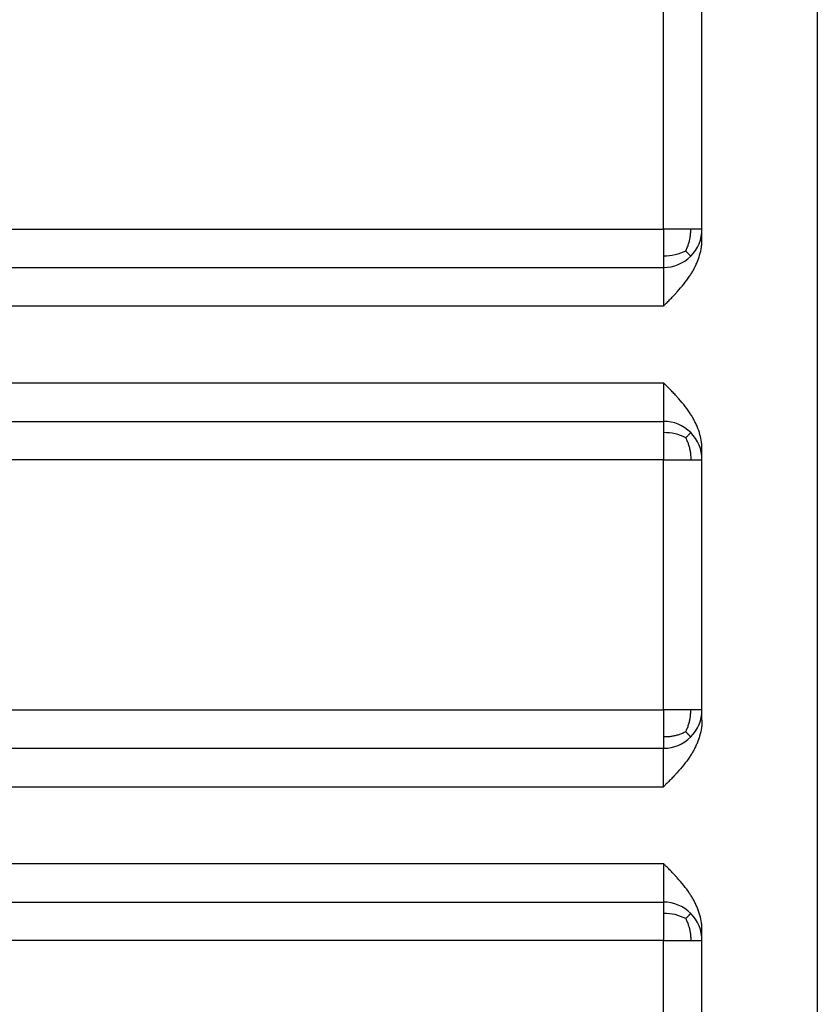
# Model space of a CAD drawing. Header units: inches. Extents: x -280 to 281, y -205 to 205.
# Tile 27 of 38: x 75 to 85, y -4 to 9. Entities that reach past the tile are written whole.
import ezdxf

# ---------------------------------------------------------------- set-up
doc = ezdxf.new("R2010")
doc.units = ezdxf.units.IN

# ---------------------------------------------------------------- blocks, each defined once
blk = doc.blocks.new('5222013340_00_G23_G27_BF_B14R_Motor_Bgr_63_EEXDe_1_1__1', base_point=(-96.5, -49.251))
at = {"color": 8, "linetype": 'Continuous'}
for p, q in [((170, 53.249), (170, -22.751)), ((166, 11.749), (166, 18.249)), ((166, -0.751), (166, 5.749)), ((166, -23.751), (166, -6.751))]:
    blk.add_line(p, q, dxfattribs=at)
at = {"color": 7, "linetype": 'Continuous'}
for p, q in [((167, 11.749), (167, 18.249)), ((167, 11.481), (167, 11.749)), ((131.5, 10.749), (166, 10.749)), ((131.5, 6.749), (166, 6.749)), ((167, 5.749), (167, 6.017)), ((167, -0.751), (167, 5.749)), ((167, -1.019), (167, -0.751)), ((131.5, -1.751), (166, -1.751)), ((131.5, -5.751), (166, -5.751)), ((167, -6.751), (167, -6.483)), ((167, -22.751), (167, -6.751))]:
    blk.add_line(p, q, dxfattribs=at)
for centre, start, end in [((166, 11.749), 315, 360), ((166, 11.749), 270, 315), ((166, 5.749), 45, 90), ((166, 5.749), 0, 45), ((166, -0.751), 315, 360), ((166, -0.751), 270, 315), ((166, -6.751), 45, 90), ((166, -6.751), 0, 45)]:
    blk.add_arc(centre, 1, start, end, dxfattribs=at)
at = {"color": 8, "linetype": 'Continuous'}
for points, knots in [([(131.5, 11.749), (131.523, 11.749), (131.571, 11.749), (137.344, 11.749), (148.821, 11.749), (160.274, 11.749), (166, 11.749)], [0, 0, 0, 0, 0.070953, 0.141853, 17.321142, 34.500431, 34.500431, 34.500431, 34.500431]), ([(166, 11.749), (166, 11.686), (166, 11.563), (166, 11.38), (166, 11.207), (166, 11.094), (166, 11.042)], [0, 0, 0, 0, 0.1891216, 0.3680946, 0.5497933, 0.7071067, 0.7071067, 0.7071067, 0.7071067]), ([(166.707, 11.749), (166.65, 11.749), (166.542, 11.749), (166.377, 11.749), (166.232, 11.749), (166.105, 11.749), (166.034, 11.749), (166, 11.749)], [0, 0, 0, 0, 0.170662, 0.3244233, 0.4955547, 0.604489, 0.7071068, 0.7071068, 0.7071068, 0.7071068]), ([(166.577, 11.177), (166.591, 11.208), (166.619, 11.268), (166.653, 11.361), (166.679, 11.454), (166.696, 11.547), (166.706, 11.645), (166.707, 11.713), (166.707, 11.749)], [0, 0, 0, 0, 0.1007964, 0.2003149, 0.2958553, 0.3887386, 0.4843943, 0.5921619, 0.5921619, 0.5921619, 0.5921619]), ([(167, 11.749), (166.987, 11.749), (166.962, 11.749), (166.894, 11.749), (166.809, 11.749), (166.737, 11.749), (166.707, 11.749)], [0, 0, 0, 0, 0.0380602, 0.0761205, 0.2039314, 0.2928932, 0.2928932, 0.2928932, 0.2928932]), ([(166.577, 11.177), (166.487, 11.137), (166.303, 11.055), (166.102, 11.046), (166, 11.042)], [0, 0, 0, 0, 0.2927896, 0.5973845, 0.5973845, 0.5973845, 0.5973845]), ([(166, 11.042), (166, 10.999), (166, 10.925), (166, 10.839), (166, 10.788), (166, 10.765), (166, 10.754), (166, 10.749)], [0, 0, 0, 0, 0.1288809, 0.2226816, 0.2588554, 0.2797053, 0.2928933, 0.2928933, 0.2928933, 0.2928933]), ([(166.577, 11.177), (166.582, 11.172), (166.591, 11.163), (166.604, 11.149), (166.617, 11.136), (166.629, 11.124), (166.64, 11.112), (166.65, 11.101), (166.66, 11.092), (166.668, 11.083), (166.676, 11.075), (166.683, 11.068), (166.689, 11.062), (166.694, 11.056), (166.698, 11.052), (166.702, 11.048), (166.704, 11.046), (166.706, 11.044), (166.707, 11.043), (166.707, 11.042), (166.707, 11.042)], [0, 0, 0, 0, 0.0202023, 0.0394842, 0.0577639, 0.0749697, 0.0910403, 0.1059249, 0.1195832, 0.1319849, 0.1431106, 0.1529508, 0.1615067, 0.1687898, 0.174822, 0.1796356, 0.1832738, 0.1857908, 0.1872553, 0.1877795, 0.1877795, 0.1877795, 0.1877795]), ([(166, 10.749), (166, 10.736), (166, 10.711), (166, 10.665), (166, 10.608), (166, 10.536), (166, 10.451), (166, 10.353), (166, 10.245), (166, 10.161), (166, 10.099), (166, 10.062), (166, 10.02), (166, 9.975), (166, 9.929), (166, 9.884), (166, 9.843), (166, 9.807), (166, 9.779), (166, 9.761), (166, 9.752), (166, 9.749)], [0, 0, 0, 0, 0.0381945, 0.076389, 0.137595, 0.209118, 0.2927665, 0.3933425, 0.5016785, 0.616338, 0.6474148, 0.6854769, 0.7284493, 0.774257, 0.8208251, 0.8660784, 0.9079421, 0.9443411, 0.9732004, 0.9924451, 1, 1, 1, 1]), ([(131.5, 9.749), (131.524, 9.749), (131.571, 9.749), (137.344, 9.749), (148.821, 9.749), (160.274, 9.749), (166, 9.749)], [0, 0, 0, 0, 0.070572, 0.141174, 17.320464, 34.499753, 34.499753, 34.499753, 34.499753]), ([(131.5, 7.749), (131.524, 7.749), (131.571, 7.749), (137.344, 7.749), (148.821, 7.749), (160.274, 7.749), (166, 7.749)], [0, 0, 0, 0, 0.070479, 0.14101, 17.3203, 34.499589, 34.499589, 34.499589, 34.499589]), ([(166, 7.749), (166, 7.708), (166, 7.62), (166, 7.492), (166, 7.348), (166, 7.201), (166, 7.051), (166, 6.928), (166, 6.843), (166, 6.787), (166, 6.762), (166, 6.749)], [0, 0, 0, 0, 0.121962, 0.264896, 0.383486, 0.554147, 0.707119, 0.831884, 0.92356, 0.96178, 1, 1, 1, 1]), ([(166, 6.749), (166, 6.737), (166, 6.714), (166, 6.659), (166, 6.573), (166, 6.499), (166, 6.456)], [0, 0, 0, 0, 0.0351058, 0.0702117, 0.1639748, 0.2928933, 0.2928933, 0.2928933, 0.2928933]), ([(166, 6.456), (166, 6.404), (166, 6.291), (166, 6.116), (166, 5.933), (166, 5.81), (166, 5.749)], [0, 0, 0, 0, 0.1573491, 0.3390121, 0.5231226, 0.7071066, 0.7071066, 0.7071066, 0.7071066]), ([(166.577, 6.321), (166.487, 6.361), (166.303, 6.443), (166.102, 6.452), (166, 6.456)], [0, 0, 0, 0, 0.2927896, 0.5973846, 0.5973846, 0.5973846, 0.5973846]), ([(166.577, 6.321), (166.585, 6.329), (166.599, 6.344), (166.62, 6.365), (166.638, 6.385), (166.655, 6.402), (166.669, 6.417), (166.681, 6.429), (166.691, 6.439), (166.698, 6.446), (166.703, 6.451), (166.706, 6.454), (166.707, 6.456), (166.707, 6.456)], [0, 0, 0, 0, 0.0325845, 0.0625656, 0.0896276, 0.113529, 0.134103, 0.1512572, 0.1649738, 0.1753093, 0.1823951, 0.1864403, 0.1877627, 0.1877627, 0.1877627, 0.1877627]), ([(166.577, 6.321), (166.591, 6.29), (166.619, 6.23), (166.653, 6.137), (166.679, 6.044), (166.696, 5.951), (166.706, 5.853), (166.707, 5.785), (166.707, 5.749)], [0, 0, 0, 0, 0.1007964, 0.2003149, 0.2958554, 0.3887386, 0.4843943, 0.5921619, 0.5921619, 0.5921619, 0.5921619]), ([(166, 5.749), (160.274, 5.749), (148.821, 5.749), (137.344, 5.749), (131.571, 5.749), (131.524, 5.749), (131.5, 5.749)], [0, 0, 0, 0, 17.179289, 34.358579, 34.429322, 34.500075, 34.500075, 34.500075, 34.500075]), ([(166, 5.749), (166.065, 5.749), (166.193, 5.749), (166.376, 5.749), (166.546, 5.749), (166.654, 5.749), (166.707, 5.749)], [0, 0, 0, 0, 0.1950903, 0.3826835, 0.5490903, 0.7071068, 0.7071068, 0.7071068, 0.7071068]), ([(166.707, 5.749), (166.746, 5.749), (166.818, 5.749), (166.903, 5.749), (166.962, 5.749), (166.987, 5.749), (167, 5.749)], [0, 0, 0, 0, 0.1152472, 0.2167728, 0.254833, 0.2928932, 0.2928932, 0.2928932, 0.2928932]), ([(131.5, -0.751), (131.523, -0.751), (131.571, -0.751), (137.344, -0.751), (148.821, -0.751), (160.274, -0.751), (166, -0.751)], [0, 0, 0, 0, 0.070953, 0.141853, 17.321142, 34.500431, 34.500431, 34.500431, 34.500431]), ([(166, -0.751), (166, -0.814), (166, -0.937), (166, -1.12), (166, -1.293), (166, -1.406), (166, -1.458)], [0, 0, 0, 0, 0.1890422, 0.3680946, 0.549792, 0.7071067, 0.7071067, 0.7071067, 0.7071067]), ([(166.707, -0.751), (166.652, -0.751), (166.544, -0.751), (166.378, -0.751), (166.232, -0.751), (166.105, -0.751), (166.034, -0.751), (166, -0.751)], [0, 0, 0, 0, 0.1656637, 0.3244233, 0.496731, 0.6038578, 0.7071068, 0.7071068, 0.7071068, 0.7071068]), ([(166.577, -1.323), (166.591, -1.292), (166.619, -1.232), (166.653, -1.139), (166.679, -1.046), (166.696, -0.953), (166.706, -0.855), (166.707, -0.787), (166.707, -0.751)], [0, 0, 0, 0, 0.1007964, 0.2003149, 0.2958553, 0.3887386, 0.4843943, 0.5921619, 0.5921619, 0.5921619, 0.5921619]), ([(167, -0.751), (166.987, -0.751), (166.962, -0.751), (166.901, -0.751), (166.816, -0.751), (166.744, -0.751), (166.707, -0.751)], [0, 0, 0, 0, 0.0380602, 0.0761205, 0.1822245, 0.2928932, 0.2928932, 0.2928932, 0.2928932]), ([(166.577, -1.323), (166.547, -1.337), (166.488, -1.366), (166.396, -1.4), (166.304, -1.427), (166.209, -1.446), (166.108, -1.456), (166.038, -1.457), (166, -1.458)], [0, 0, 0, 0, 0.0993274, 0.1979087, 0.2933298, 0.3872954, 0.4857393, 0.5986277, 0.5986277, 0.5986277, 0.5986277]), ([(166, -1.458), (166, -1.501), (166, -1.575), (166, -1.661), (166, -1.712), (166, -1.735), (166, -1.746), (166, -1.751)], [0, 0, 0, 0, 0.1288811, 0.2226816, 0.2588554, 0.2797053, 0.2928933, 0.2928933, 0.2928933, 0.2928933]), ([(166.577, -1.323), (166.582, -1.328), (166.591, -1.337), (166.604, -1.351), (166.617, -1.364), (166.629, -1.376), (166.64, -1.388), (166.65, -1.399), (166.66, -1.408), (166.668, -1.417), (166.676, -1.425), (166.683, -1.432), (166.689, -1.438), (166.694, -1.444), (166.698, -1.448), (166.702, -1.452), (166.704, -1.454), (166.706, -1.456), (166.707, -1.457), (166.707, -1.458), (166.707, -1.458)], [0, 0, 0, 0, 0.0202023, 0.0394842, 0.0577639, 0.0749697, 0.0910403, 0.1059249, 0.1195832, 0.1319849, 0.1431106, 0.1529508, 0.1615067, 0.1687898, 0.174822, 0.1796356, 0.1832738, 0.1857908, 0.1872553, 0.1877795, 0.1877795, 0.1877795, 0.1877795]), ([(166, -2.751), (166, -2.702), (166, -2.607), (166, -2.479), (166, -2.343), (166, -2.202), (166, -2.053), (166, -1.93), (166, -1.846), (166, -1.789), (166, -1.764), (166, -1.751)], [0, 0, 0, 0, 0.1474004, 0.2842423, 0.3836276, 0.5572486, 0.7072144, 0.830371, 0.9236047, 0.9618023, 1, 1, 1, 1]), ([(131.5, -2.751), (131.524, -2.751), (131.571, -2.751), (137.344, -2.751), (148.821, -2.751), (160.274, -2.751), (166, -2.751)], [0, 0, 0, 0, 0.070572, 0.141174, 17.320464, 34.499753, 34.499753, 34.499753, 34.499753]), ([(131.5, -4.751), (131.524, -4.751), (131.571, -4.751), (137.344, -4.751), (148.821, -4.751), (160.274, -4.751), (166, -4.751)], [0, 0, 0, 0, 0.070479, 0.14101, 17.3203, 34.499589, 34.499589, 34.499589, 34.499589]), ([(166, -4.751), (166, -4.793), (166, -4.883), (166, -5.01), (166, -5.154), (166, -5.3), (166, -5.449), (166, -5.572), (166, -5.656), (166, -5.713), (166, -5.738), (166, -5.751)], [0, 0, 0, 0, 0.12607, 0.268959, 0.383486, 0.555771, 0.707119, 0.831379, 0.92356, 0.96178, 1, 1, 1, 1]), ([(166, -5.751), (166, -5.763), (166, -5.786), (166, -5.841), (166, -5.927), (166, -6.001), (166, -6.044)], [0, 0, 0, 0, 0.0351058, 0.0702117, 0.1639713, 0.2928933, 0.2928933, 0.2928933, 0.2928933]), ([(166, -6.044), (166, -6.096), (166, -6.209), (166, -6.384), (166, -6.567), (166, -6.69), (166, -6.751)], [0, 0, 0, 0, 0.1573672, 0.3390121, 0.5239384, 0.7071067, 0.7071067, 0.7071067, 0.7071067]), ([(166.577, -6.179), (166.487, -6.139), (166.303, -6.057), (166.102, -6.048), (166, -6.044)], [0, 0, 0, 0, 0.2927896, 0.5973846, 0.5973846, 0.5973846, 0.5973846]), ([(166.577, -6.179), (166.585, -6.171), (166.599, -6.156), (166.62, -6.135), (166.638, -6.115), (166.655, -6.098), (166.669, -6.083), (166.681, -6.071), (166.691, -6.061), (166.698, -6.054), (166.703, -6.049), (166.706, -6.046), (166.707, -6.044), (166.707, -6.044)], [0, 0, 0, 0, 0.0325845, 0.0625656, 0.0896276, 0.113529, 0.134103, 0.1512572, 0.1649738, 0.1753093, 0.1823951, 0.1864403, 0.1877627, 0.1877627, 0.1877627, 0.1877627]), ([(166.577, -6.179), (166.591, -6.21), (166.619, -6.27), (166.653, -6.363), (166.679, -6.456), (166.696, -6.549), (166.706, -6.647), (166.707, -6.715), (166.707, -6.751)], [0, 0, 0, 0, 0.1007964, 0.2003149, 0.2958554, 0.3887386, 0.4843943, 0.5921619, 0.5921619, 0.5921619, 0.5921619]), ([(166, -6.751), (160.274, -6.751), (148.821, -6.751), (137.344, -6.751), (131.571, -6.751), (131.524, -6.751), (131.5, -6.751)], [0, 0, 0, 0, 17.179289, 34.358579, 34.429322, 34.500075, 34.500075, 34.500075, 34.500075]), ([(166, -6.751), (166.065, -6.751), (166.193, -6.751), (166.376, -6.751), (166.547, -6.751), (166.655, -6.751), (166.707, -6.751)], [0, 0, 0, 0, 0.1950903, 0.3826835, 0.5504751, 0.7071068, 0.7071068, 0.7071068, 0.7071068]), ([(166.707, -6.751), (166.746, -6.751), (166.818, -6.751), (166.903, -6.751), (166.962, -6.751), (166.987, -6.751), (167, -6.751)], [0, 0, 0, 0, 0.1162457, 0.2167728, 0.254833, 0.2928932, 0.2928932, 0.2928932, 0.2928932])]:
    blk.add_open_spline(points, degree=3, knots=knots, dxfattribs=at)
at = {"color": 7, "linetype": 'Continuous'}
for points, knots in [([(166, 9.749), (166.018, 9.767), (166.048, 9.797), (166.093, 9.843), (166.136, 9.885), (166.181, 9.931), (166.226, 9.978), (166.269, 10.023), (166.313, 10.07), (166.4, 10.165), (166.527, 10.313), (166.65, 10.478), (166.733, 10.608), (166.783, 10.696), (166.831, 10.788), (166.886, 10.91), (166.945, 11.075), (166.983, 11.245), (166.998, 11.384), (166.999, 11.45), (167, 11.481)], [0, 0, 0, 0, 0.076107, 0.128248, 0.1921, 0.256912, 0.321518, 0.385789, 0.444379, 0.514683, 0.773058, 1.028114, 1.131469, 1.235036, 1.33231, 1.442367, 1.636085, 1.858157, 1.962066, 2.055679, 2.055679, 2.055679, 2.055679]), ([(167, 6.017), (166.999, 6.052), (166.998, 6.117), (166.983, 6.246), (166.948, 6.413), (166.891, 6.579), (166.831, 6.71), (166.783, 6.802), (166.733, 6.89), (166.65, 7.02), (166.527, 7.186), (166.4, 7.333), (166.313, 7.428), (166.269, 7.475), (166.226, 7.52), (166.181, 7.567), (166.136, 7.613), (166.093, 7.656), (166.048, 7.701), (166.018, 7.731), (166, 7.749)], [0, 0, 0, 0, 0.103363, 0.197522, 0.387534, 0.61332, 0.723366, 0.82065, 0.924219, 1.027573, 1.282615, 1.541004, 1.611368, 1.669898, 1.734168, 1.798775, 1.863585, 1.927439, 1.979493, 2.055687, 2.055687, 2.055687, 2.055687]), ([(167, -1.019), (166.999, -1.053), (166.998, -1.119), (166.982, -1.258), (166.945, -1.425), (166.886, -1.59), (166.831, -1.712), (166.783, -1.804), (166.733, -1.892), (166.65, -2.022), (166.527, -2.187), (166.4, -2.335), (166.313, -2.43), (166.269, -2.477), (166.226, -2.522), (166.181, -2.569), (166.136, -2.615), (166.093, -2.657), (166.048, -2.703), (166.018, -2.733), (166, -2.751)], [0, 0, 0, 0, 0.103363, 0.197522, 0.419593, 0.613312, 0.723369, 0.820642, 0.924209, 1.027565, 1.282621, 1.540996, 1.6113, 1.66989, 1.734161, 1.798767, 1.863578, 1.927431, 1.979574, 2.055679, 2.055679, 2.055679, 2.055679]), ([(167, -6.483), (166.999, -6.448), (166.998, -6.383), (166.983, -6.251), (166.948, -6.084), (166.889, -5.918), (166.831, -5.79), (166.783, -5.698), (166.733, -5.61), (166.65, -5.48), (166.527, -5.314), (166.4, -5.167), (166.313, -5.072), (166.269, -5.025), (166.226, -4.98), (166.181, -4.933), (166.136, -4.887), (166.093, -4.844), (166.048, -4.799), (166.018, -4.769), (166, -4.751)], [0, 0, 0, 0, 0.103363, 0.197522, 0.396682, 0.613322, 0.723367, 0.820652, 0.924221, 1.027575, 1.282616, 1.541006, 1.61137, 1.669899, 1.734169, 1.798777, 1.863587, 1.92744, 1.979495, 2.055689, 2.055689, 2.055689, 2.055689])]:
    blk.add_open_spline(points, degree=3, knots=knots, dxfattribs=at)
blk = doc.blocks.new('5222013340_00_G23_G27_BF_B14R_Motor_Bgr_63_EEXDe_1__2', base_point=(-96.5, -49.251))
blk.add_blockref('5222013340_00_G23_G27_BF_B14R_Motor_Bgr_63_EEXDe_1_1__1', (-96.5, -49.251))
blk = doc.blocks.new('VordansichtA_von_', base_point=(60.25, 50))
blk.add_blockref('5222013340_00_G23_G27_BF_B14R_Motor_Bgr_63_EEXDe_1__2', (-96.5, -49.251))

msp = doc.modelspace()

# ---------------------------------------------------------------- block references
at = {"xscale": 0.5, "yscale": 0.5, "zscale": 0.5}
msp.add_blockref('VordansichtA_von_', (30.125, 25), dxfattribs=at)

doc.saveas('drawing.dxf')
